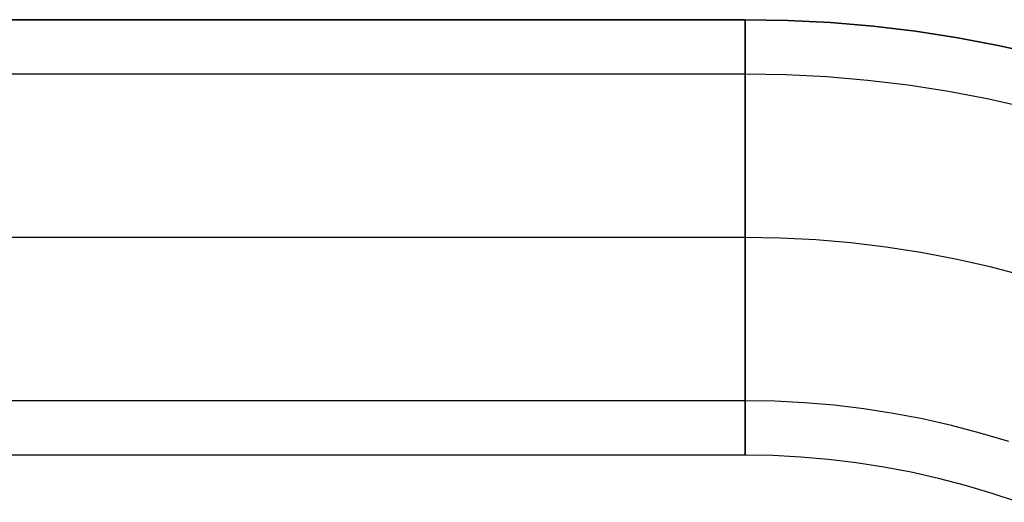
# Model space of a CAD drawing. Header units: millimetres. Extents: x -653 to -103, y 0 to 350.
# Tile 109 of 112: x -176 to -139, y 332 to 350. Entities that reach past the tile are written whole.
import ezdxf

# ---------------------------------------------------------------- set-up
doc = ezdxf.new("R2010")
doc.units = ezdxf.units.MM
doc.layers.add('Level Side Table Ferm Living', color=7, linetype='Continuous', true_color=0x000000)

msp = doc.modelspace()

# ---------------------------------------------------------------- linework, layer by layer
at = {"layer": 'Level Side Table Ferm Living'}
for p, q in [((-148.937, 350, 440), (-531.937, 350, 440)), ((-440.937, 350, 450), (-148.937, 350, 450)), ((-440.937, 350, 448), (-148.937, 350, 448)), ((-440.937, 350, 449), (-148.937, 350, 449)), ((-148.937, 350, 450), (-148.937, 350, 448)), ((-148.937, 350, 450), (-147.367, 349.973, 450)), ((-148.937, 350, 448), (-147.367, 349.973, 448)), ((-148.937, 350, 449), (-147.367, 349.973, 449)), ((-147.367, 349.973, 440), (-148.937, 350, 440)), ((-148.937, 349.989, 440.416), (-148.937, 349.999, 440.139)), ((-148.937, 349.999, 440.139), (-148.937, 349.999, 439.861)), ((-148.937, 349.999, 439.861), (-148.937, 349.989, 439.584)), ((-148.937, 349.97, 440.693), (-148.937, 349.989, 440.416)), ((-148.937, 349.989, 439.584), (-148.937, 349.97, 439.307)), ((-148.937, 349.941, 440.97), (-148.937, 349.97, 440.693)), ((-148.937, 349.97, 439.307), (-148.937, 349.941, 439.03)), ((-148.937, 349.903, 441.245), (-148.937, 349.941, 440.97)), ((-148.937, 349.941, 439.03), (-148.937, 349.903, 438.755)), ((-148.937, 349.855, 441.518), (-148.937, 349.903, 441.245)), ((-148.937, 349.903, 438.755), (-148.937, 349.855, 438.482)), ((-148.937, 349.797, 441.79), (-148.937, 349.855, 441.518)), ((-148.937, 349.855, 438.482), (-148.937, 349.797, 438.21)), ((-148.937, 349.73, 442.059), (-148.937, 349.797, 441.79)), ((-148.937, 349.797, 438.21), (-148.937, 349.73, 437.941)), ((-148.937, 349.654, 442.326), (-148.937, 349.73, 442.059)), ((-148.937, 349.73, 437.941), (-148.937, 349.654, 437.674)), ((-148.937, 349.569, 442.591), (-148.937, 349.654, 442.326)), ((-148.937, 349.654, 437.674), (-148.937, 349.569, 437.409)), ((-147.367, 349.973, 450), (-145.798, 349.893, 450)), ((-147.367, 349.973, 448), (-145.798, 349.893, 448)), ((-147.367, 349.973, 449), (-145.798, 349.893, 449)), ((-145.798, 349.893, 440), (-147.367, 349.973, 440)), ((-145.798, 349.893, 450), (-144.233, 349.759, 450)), ((-145.798, 349.893, 448), (-144.233, 349.759, 448)), ((-145.798, 349.893, 449), (-144.233, 349.759, 449)), ((-144.233, 349.759, 440), (-145.798, 349.893, 440)), ((-144.233, 349.759, 450), (-142.674, 349.572, 450)), ((-144.233, 349.759, 448), (-142.674, 349.572, 448)), ((-144.233, 349.759, 449), (-142.674, 349.572, 449)), ((-142.674, 349.572, 440), (-144.233, 349.759, 440)), ((-148.937, 349.474, 442.852), (-148.937, 349.569, 442.591)), ((-148.937, 349.569, 437.409), (-148.937, 349.474, 437.148)), ((-148.937, 349.371, 443.11), (-148.937, 349.474, 442.852)), ((-148.937, 349.474, 437.148), (-148.937, 349.371, 436.89)), ((-148.937, 349.259, 443.363), (-148.937, 349.371, 443.11)), ((-148.937, 349.371, 436.89), (-148.937, 349.259, 436.637)), ((-142.674, 349.572, 450), (-141.122, 349.331, 450)), ((-142.674, 349.572, 448), (-141.122, 349.331, 448)), ((-142.674, 349.572, 449), (-141.122, 349.331, 449)), ((-141.122, 349.331, 440), (-142.674, 349.572, 440)), ((-141.122, 349.331, 450), (-139.578, 349.038, 450)), ((-141.122, 349.331, 448), (-139.578, 349.038, 448)), ((-141.122, 349.331, 449), (-139.578, 349.038, 449)), ((-139.578, 349.038, 440), (-141.122, 349.331, 440)), ((-148.937, 349.137, 443.613), (-148.937, 349.259, 443.363)), ((-148.937, 349.259, 436.637), (-148.937, 349.137, 436.387)), ((-148.937, 349.008, 443.859), (-148.937, 349.137, 443.613)), ((-148.937, 349.137, 436.387), (-148.937, 349.008, 436.141)), ((-148.937, 348.87, 444.1), (-148.937, 349.008, 443.859)), ((-148.937, 349.008, 436.141), (-148.937, 348.87, 435.9)), ((-139.578, 349.038, 450), (-138.046, 348.692, 450)), ((-139.578, 349.038, 448), (-138.046, 348.692, 448)), ((-139.578, 349.038, 449), (-138.046, 348.692, 449)), ((-138.046, 348.692, 440), (-139.578, 349.038, 440)), ((-148.937, 348.723, 444.336), (-148.937, 348.87, 444.1)), ((-148.937, 348.87, 435.9), (-148.937, 348.723, 435.664)), ((-148.937, 348.569, 444.566), (-148.937, 348.723, 444.336)), ((-148.937, 348.723, 435.664), (-148.937, 348.569, 435.434)), ((-148.937, 348.406, 444.792), (-148.937, 348.569, 444.566)), ((-148.937, 348.569, 435.434), (-148.937, 348.406, 435.208)), ((-148.937, 348.236, 445.011), (-148.937, 348.406, 444.792)), ((-148.937, 348.406, 435.208), (-148.937, 348.236, 434.989)), ((-148.937, 348.058, 445.225), (-148.937, 348.236, 445.011)), ((-148.937, 348.236, 434.989), (-148.937, 348.058, 434.775)), ((-148.937, 348, 440), (-531.937, 348, 440)), ((-148.937, 347.873, 445.432), (-148.937, 348.058, 445.225)), ((-148.937, 348.058, 434.775), (-148.937, 347.873, 434.568)), ((-147.435, 347.974, 440), (-148.937, 348, 440)), ((-148.937, 347.992, 439.688), (-148.937, 347.999, 439.896)), ((-148.937, 347.999, 439.896), (-148.937, 347.999, 440.104)), ((-148.937, 347.999, 440.104), (-148.937, 347.992, 440.312)), ((-148.937, 347.977, 439.48), (-148.937, 347.992, 439.688)), ((-148.937, 347.992, 440.312), (-148.937, 347.977, 440.52)), ((-148.937, 347.956, 439.273), (-148.937, 347.977, 439.48)), ((-148.937, 347.977, 440.52), (-148.937, 347.956, 440.727)), ((-148.937, 347.927, 439.067), (-148.937, 347.956, 439.273)), ((-148.937, 347.956, 440.727), (-148.937, 347.927, 440.933)), ((-148.937, 347.891, 438.861), (-148.937, 347.927, 439.067)), ((-148.937, 347.927, 440.933), (-148.937, 347.891, 441.139)), ((-148.937, 347.848, 438.658), (-148.937, 347.891, 438.861)), ((-148.937, 347.891, 441.139), (-148.937, 347.848, 441.342)), ((-148.937, 347.681, 445.632), (-148.937, 347.873, 445.432)), ((-148.937, 347.873, 434.568), (-148.937, 347.681, 434.368)), ((-148.937, 347.798, 438.455), (-148.937, 347.848, 438.658)), ((-148.937, 347.848, 441.342), (-148.937, 347.798, 441.545)), ((-145.935, 347.897, 440), (-147.435, 347.974, 440)), ((-144.438, 347.769, 440), (-145.935, 347.897, 440)), ((-148.937, 347.741, 438.255), (-148.937, 347.798, 438.455)), ((-148.937, 347.798, 441.545), (-148.937, 347.741, 441.745)), ((-148.937, 347.677, 438.057), (-148.937, 347.741, 438.255)), ((-148.937, 347.741, 441.745), (-148.937, 347.677, 441.943)), ((-148.937, 347.482, 445.826), (-148.937, 347.681, 445.632)), ((-148.937, 347.681, 434.368), (-148.937, 347.482, 434.174)), ((-148.937, 347.606, 437.861), (-148.937, 347.677, 438.057)), ((-148.937, 347.677, 441.943), (-148.937, 347.606, 442.139)), ((-148.937, 347.528, 437.668), (-148.937, 347.606, 437.861)), ((-148.937, 347.606, 442.139), (-148.937, 347.528, 442.332)), ((-148.937, 347.444, 437.477), (-148.937, 347.528, 437.668)), ((-148.937, 347.528, 442.332), (-148.937, 347.444, 442.523)), ((-148.937, 347.277, 446.013), (-148.937, 347.482, 445.826)), ((-148.937, 347.482, 434.174), (-148.937, 347.277, 433.987)), ((-142.946, 347.59, 440), (-144.438, 347.769, 440)), ((-141.461, 347.36, 440), (-142.946, 347.59, 440)), ((-148.937, 347.353, 437.29), (-148.937, 347.444, 437.477)), ((-148.937, 347.444, 442.523), (-148.937, 347.353, 442.71)), ((-148.937, 347.256, 437.106), (-148.937, 347.353, 437.29)), ((-148.937, 347.353, 442.71), (-148.937, 347.256, 442.894)), ((-148.937, 347.065, 446.192), (-148.937, 347.277, 446.013)), ((-148.937, 347.277, 433.987), (-148.937, 347.065, 433.808)), ((-148.937, 347.152, 436.925), (-148.937, 347.256, 437.106)), ((-148.937, 347.256, 442.894), (-148.937, 347.152, 443.075)), ((-148.937, 347.042, 436.748), (-148.937, 347.152, 436.925)), ((-148.937, 347.152, 443.075), (-148.937, 347.042, 443.252)), ((-139.985, 347.08, 440), (-141.461, 347.36, 440)), ((-148.937, 346.847, 446.364), (-148.937, 347.065, 446.192)), ((-148.937, 347.065, 433.808), (-148.937, 346.847, 433.636)), ((-148.937, 346.926, 436.575), (-148.937, 347.042, 436.748)), ((-148.937, 347.042, 443.252), (-148.937, 346.926, 443.425)), ((-148.937, 346.805, 436.406), (-148.937, 346.926, 436.575)), ((-148.937, 346.926, 443.425), (-148.937, 346.805, 443.594)), ((-148.937, 346.623, 446.529), (-148.937, 346.847, 446.364)), ((-148.937, 346.847, 433.636), (-148.937, 346.623, 433.471)), ((-148.937, 346.677, 436.242), (-148.937, 346.805, 436.406)), ((-148.937, 346.805, 443.594), (-148.937, 346.677, 443.758)), ((-138.52, 346.749, 440), (-139.985, 347.08, 440)), ((-148.937, 346.544, 436.082), (-148.937, 346.677, 436.242)), ((-148.937, 346.677, 443.758), (-148.937, 346.544, 443.918)), ((-148.937, 346.394, 446.685), (-148.937, 346.623, 446.529)), ((-148.937, 346.623, 433.471), (-148.937, 346.394, 433.315)), ((-148.937, 346.405, 435.926), (-148.937, 346.544, 436.082)), ((-148.937, 346.544, 443.918), (-148.937, 346.405, 444.074)), ((-148.937, 346.261, 435.776), (-148.937, 346.405, 435.926)), ((-148.937, 346.405, 444.074), (-148.937, 346.261, 444.224)), ((-148.937, 346.159, 446.834), (-148.937, 346.394, 446.685)), ((-148.937, 346.394, 433.315), (-148.937, 346.159, 433.166)), ((-148.937, 346.112, 435.63), (-148.937, 346.261, 435.776)), ((-148.937, 346.261, 444.224), (-148.937, 346.112, 444.37)), ((-148.937, 345.92, 446.974), (-148.937, 346.159, 446.834)), ((-148.937, 346.159, 433.166), (-148.937, 345.92, 433.026)), ((-148.937, 345.958, 435.49), (-148.937, 346.112, 435.63)), ((-148.937, 346.112, 444.37), (-148.937, 345.958, 444.51)), ((-148.937, 345.799, 435.356), (-148.937, 345.958, 435.49)), ((-148.937, 345.958, 444.51), (-148.937, 345.799, 444.644)), ((-148.937, 345.675, 447.106), (-148.937, 345.92, 446.974)), ((-148.937, 345.92, 433.026), (-148.937, 345.675, 432.894)), ((-148.937, 345.635, 435.227), (-148.937, 345.799, 435.356)), ((-148.937, 345.799, 444.644), (-148.937, 345.635, 444.773)), ((-148.937, 345.426, 447.229), (-148.937, 345.675, 447.106)), ((-148.937, 345.675, 432.894), (-148.937, 345.426, 432.771)), ((-148.937, 345.467, 435.103), (-148.937, 345.635, 435.227)), ((-148.937, 345.635, 444.773), (-148.937, 345.467, 444.897)), ((-148.937, 345.295, 434.986), (-148.937, 345.467, 435.103)), ((-148.937, 345.467, 444.897), (-148.937, 345.295, 445.014)), ((-148.937, 345.173, 447.344), (-148.937, 345.426, 447.229)), ((-148.937, 345.426, 432.771), (-148.937, 345.173, 432.656)), ((-148.937, 345.119, 434.875), (-148.937, 345.295, 434.986)), ((-148.937, 345.295, 445.014), (-148.937, 345.119, 445.125)), ((-148.937, 344.917, 447.449), (-148.937, 345.173, 447.344)), ((-148.937, 345.173, 432.656), (-148.937, 344.917, 432.551)), ((-148.937, 344.94, 434.769), (-148.937, 345.119, 434.875)), ((-148.937, 345.119, 445.125), (-148.937, 344.94, 445.231)), ((-148.937, 344.756, 434.671), (-148.937, 344.94, 434.769)), ((-148.937, 344.94, 445.231), (-148.937, 344.756, 445.329)), ((-148.937, 344.656, 447.546), (-148.937, 344.917, 447.449)), ((-148.937, 344.917, 432.551), (-148.937, 344.656, 432.454)), ((-148.937, 344.57, 434.578), (-148.937, 344.756, 434.671)), ((-148.937, 344.756, 445.329), (-148.937, 344.57, 445.422)), ((-148.937, 344.393, 447.634), (-148.937, 344.656, 447.546)), ((-148.937, 344.656, 432.454), (-148.937, 344.393, 432.366)), ((-148.937, 344.38, 434.492), (-148.937, 344.57, 434.578)), ((-148.937, 344.57, 445.422), (-148.937, 344.38, 445.508)), ((-148.937, 344.126, 447.712), (-148.937, 344.393, 447.634)), ((-148.937, 344.393, 432.366), (-148.937, 344.126, 432.288)), ((-148.937, 344.187, 434.413), (-148.937, 344.38, 434.492)), ((-148.937, 344.38, 445.508), (-148.937, 344.187, 445.587)), ((-148.937, 343.992, 434.34), (-148.937, 344.187, 434.413)), ((-148.937, 344.187, 445.587), (-148.937, 343.992, 445.66)), ((-148.937, 343.857, 447.781), (-148.937, 344.126, 447.712)), ((-148.937, 344.126, 432.288), (-148.937, 343.857, 432.219)), ((-148.937, 343.795, 434.275), (-148.937, 343.992, 434.34)), ((-148.937, 343.992, 445.66), (-148.937, 343.795, 445.725)), ((-148.937, 343.586, 447.841), (-148.937, 343.857, 447.781)), ((-148.937, 343.857, 432.219), (-148.937, 343.586, 432.159)), ((-148.937, 343.595, 434.216), (-148.937, 343.795, 434.275)), ((-148.937, 343.795, 445.725), (-148.937, 343.595, 445.784)), ((-148.937, 343.393, 434.164), (-148.937, 343.595, 434.216)), ((-148.937, 343.595, 445.784), (-148.937, 343.393, 445.836)), ((-148.937, 343.313, 447.891), (-148.937, 343.586, 447.841)), ((-148.937, 343.586, 432.159), (-148.937, 343.313, 432.109)), ((-148.937, 343.19, 434.119), (-148.937, 343.393, 434.164)), ((-148.937, 343.393, 445.836), (-148.937, 343.19, 445.881)), ((-148.937, 343.038, 447.932), (-148.937, 343.313, 447.891)), ((-148.937, 343.313, 432.109), (-148.937, 343.038, 432.068)), ((-148.937, 342.985, 434.081), (-148.937, 343.19, 434.119)), ((-148.937, 343.19, 445.881), (-148.937, 342.985, 445.919)), ((-148.937, 342.763, 447.964), (-148.937, 343.038, 447.932)), ((-148.937, 343.038, 432.068), (-148.937, 342.763, 432.036)), ((-148.937, 342.779, 434.051), (-148.937, 342.985, 434.081)), ((-148.937, 342.985, 445.919), (-148.937, 342.779, 445.949)), ((-148.937, 342.572, 434.027), (-148.937, 342.779, 434.051)), ((-148.937, 342.779, 445.949), (-148.937, 342.572, 445.973)), ((-148.937, 342.486, 447.985), (-148.937, 342.763, 447.964)), ((-148.937, 342.763, 432.036), (-148.937, 342.486, 432.015)), ((-148.937, 342.364, 434.011), (-148.937, 342.572, 434.027)), ((-148.937, 342.572, 445.973), (-148.937, 342.364, 445.989)), ((-148.937, 342.208, 447.997), (-148.937, 342.486, 447.985)), ((-148.937, 342.486, 432.015), (-148.937, 342.208, 432.003)), ((-148.937, 342.156, 434.002), (-148.937, 342.364, 434.011)), ((-148.937, 342.364, 445.989), (-148.937, 342.156, 445.998)), ((-148.937, 341.931, 448), (-148.937, 342.208, 447.997)), ((-148.937, 342.208, 432.003), (-148.937, 341.931, 432)), ((-148.937, 341.948, 434), (-148.937, 342.156, 434.002)), ((-148.937, 342.156, 445.998), (-148.937, 341.948, 446)), ((-148.937, 342, 448), (-531.937, 342, 448)), ((-148.937, 342, 432), (-531.937, 342, 432)), ((-148.937, 342, 434), (-531.937, 342, 434)), ((-148.937, 342, 446), (-531.937, 342, 446)), ((-147.64, 341.978, 448), (-148.937, 342, 448)), ((-147.64, 341.978, 432), (-148.937, 342, 432)), ((-147.64, 341.978, 434), (-148.937, 342, 434)), ((-147.64, 341.978, 446), (-148.937, 342, 446)), ((-148.937, 341.74, 434.006), (-148.937, 341.948, 434)), ((-148.937, 341.948, 446), (-148.937, 341.74, 445.994)), ((-148.937, 341.653, 447.992), (-148.937, 341.931, 448)), ((-148.937, 341.931, 432), (-148.937, 341.653, 432.008)), ((-148.937, 341.532, 434.018), (-148.937, 341.74, 434.006)), ((-148.937, 341.74, 445.994), (-148.937, 341.532, 445.982)), ((-146.344, 341.911, 448), (-147.64, 341.978, 448)), ((-146.344, 341.911, 432), (-147.64, 341.978, 432)), ((-146.344, 341.911, 434), (-147.64, 341.978, 434)), ((-146.344, 341.911, 446), (-147.64, 341.978, 446)), ((-145.051, 341.801, 448), (-146.344, 341.911, 448)), ((-145.051, 341.801, 432), (-146.344, 341.911, 432)), ((-145.051, 341.801, 434), (-146.344, 341.911, 434)), ((-145.051, 341.801, 446), (-146.344, 341.911, 446)), ((-143.763, 341.646, 448), (-145.051, 341.801, 448)), ((-143.763, 341.646, 432), (-145.051, 341.801, 432)), ((-143.763, 341.646, 434), (-145.051, 341.801, 434)), ((-143.763, 341.646, 446), (-145.051, 341.801, 446)), ((-148.937, 341.376, 447.976), (-148.937, 341.653, 447.992)), ((-148.937, 341.653, 432.008), (-148.937, 341.376, 432.024)), ((-148.937, 341.325, 434.038), (-148.937, 341.532, 434.018)), ((-148.937, 341.532, 445.982), (-148.937, 341.325, 445.962)), ((-148.937, 341.099, 447.949), (-148.937, 341.376, 447.976)), ((-148.937, 341.376, 432.024), (-148.937, 341.099, 432.051)), ((-142.481, 341.447, 448), (-143.763, 341.646, 448)), ((-142.481, 341.447, 432), (-143.763, 341.646, 432)), ((-142.481, 341.447, 434), (-143.763, 341.646, 434)), ((-142.481, 341.447, 446), (-143.763, 341.646, 446)), ((-141.206, 341.205, 448), (-142.481, 341.447, 448)), ((-141.206, 341.205, 432), (-142.481, 341.447, 432)), ((-141.206, 341.205, 434), (-142.481, 341.447, 434)), ((-141.206, 341.205, 446), (-142.481, 341.447, 446)), ((-148.937, 341.118, 434.065), (-148.937, 341.325, 434.038)), ((-148.937, 341.325, 445.962), (-148.937, 341.118, 445.935)), ((-148.937, 340.913, 434.099), (-148.937, 341.118, 434.065)), ((-148.937, 341.118, 445.935), (-148.937, 340.913, 445.901)), ((-148.937, 340.824, 447.913), (-148.937, 341.099, 447.949)), ((-148.937, 341.099, 432.051), (-148.937, 340.824, 432.087)), ((-139.94, 340.92, 448), (-141.206, 341.205, 448)), ((-139.94, 340.92, 432), (-141.206, 341.205, 432)), ((-139.94, 340.92, 434), (-141.206, 341.205, 434)), ((-139.94, 340.92, 446), (-141.206, 341.205, 446)), ((-148.937, 340.708, 434.141), (-148.937, 340.913, 434.099)), ((-148.937, 340.913, 445.901), (-148.937, 340.708, 445.859)), ((-148.937, 340.55, 447.868), (-148.937, 340.824, 447.913)), ((-148.937, 340.824, 432.087), (-148.937, 340.55, 432.132)), ((-148.937, 340.506, 434.189), (-148.937, 340.708, 434.141)), ((-148.937, 340.708, 445.859), (-148.937, 340.506, 445.811)), ((-138.685, 340.591, 448), (-139.94, 340.92, 448)), ((-138.685, 340.591, 432), (-139.94, 340.92, 432)), ((-138.685, 340.591, 434), (-139.94, 340.92, 434)), ((-138.685, 340.591, 446), (-139.94, 340.92, 446)), ((-148.937, 340.278, 447.812), (-148.937, 340.55, 447.868)), ((-148.937, 340.55, 432.132), (-148.937, 340.278, 432.188)), ((-148.937, 340.305, 434.244), (-148.937, 340.506, 434.189)), ((-148.937, 340.506, 445.811), (-148.937, 340.305, 445.756)), ((-148.937, 340.106, 434.307), (-148.937, 340.305, 434.244)), ((-148.937, 340.305, 445.756), (-148.937, 340.106, 445.693)), ((-148.937, 340.008, 447.748), (-148.937, 340.278, 447.812)), ((-148.937, 340.278, 432.188), (-148.937, 340.008, 432.252)), ((-148.937, 339.91, 434.376), (-148.937, 340.106, 434.307)), ((-148.937, 340.106, 445.693), (-148.937, 339.91, 445.624)), ((-148.937, 339.74, 447.674), (-148.937, 340.008, 447.748)), ((-148.937, 340.008, 432.252), (-148.937, 339.74, 432.326)), ((-148.937, 339.716, 434.452), (-148.937, 339.91, 434.376)), ((-148.937, 339.91, 445.624), (-148.937, 339.716, 445.548)), ((-148.937, 339.475, 447.591), (-148.937, 339.74, 447.674)), ((-148.937, 339.74, 432.326), (-148.937, 339.475, 432.409)), ((-148.937, 339.525, 434.534), (-148.937, 339.716, 434.452)), ((-148.937, 339.716, 445.548), (-148.937, 339.525, 445.466)), ((-148.937, 339.337, 434.624), (-148.937, 339.525, 434.534)), ((-148.937, 339.525, 445.466), (-148.937, 339.337, 445.376)), ((-148.937, 339.213, 447.499), (-148.937, 339.475, 447.591)), ((-148.937, 339.475, 432.409), (-148.937, 339.213, 432.501)), ((-148.937, 339.152, 434.719), (-148.937, 339.337, 434.624)), ((-148.937, 339.337, 445.376), (-148.937, 339.152, 445.281)), ((-148.937, 338.955, 447.398), (-148.937, 339.213, 447.499)), ((-148.937, 339.213, 432.501), (-148.937, 338.955, 432.602)), ((-148.937, 338.97, 434.821), (-148.937, 339.152, 434.719)), ((-148.937, 339.152, 445.281), (-148.937, 338.97, 445.179)), ((-148.937, 338.792, 434.93), (-148.937, 338.97, 434.821)), ((-148.937, 338.97, 445.179), (-148.937, 338.792, 445.07)), ((-148.937, 338.7, 447.288), (-148.937, 338.955, 447.398)), ((-148.937, 338.955, 432.602), (-148.937, 338.7, 432.712)), ((-148.937, 338.618, 435.044), (-148.937, 338.792, 434.93)), ((-148.937, 338.792, 445.07), (-148.937, 338.618, 444.956)), ((-148.937, 338.449, 447.169), (-148.937, 338.7, 447.288)), ((-148.937, 338.7, 432.712), (-148.937, 338.449, 432.831)), ((-148.937, 338.448, 435.164), (-148.937, 338.618, 435.044)), ((-148.937, 338.618, 444.956), (-148.937, 338.448, 444.836)), ((-148.937, 338.202, 447.041), (-148.937, 338.449, 447.169)), ((-148.937, 338.449, 432.831), (-148.937, 338.202, 432.959)), ((-148.937, 338.282, 435.291), (-148.937, 338.448, 435.164)), ((-148.937, 338.448, 444.836), (-148.937, 338.282, 444.709)), ((-148.937, 338.121, 435.422), (-148.937, 338.282, 435.291)), ((-148.937, 338.282, 444.709), (-148.937, 338.121, 444.578)), ((-148.937, 337.96, 446.905), (-148.937, 338.202, 447.041)), ((-148.937, 338.202, 432.959), (-148.937, 337.96, 433.095)), ((-148.937, 337.965, 435.56), (-148.937, 338.121, 435.422)), ((-148.937, 338.121, 444.578), (-148.937, 337.965, 444.44)), ((-148.937, 337.813, 435.702), (-148.937, 337.965, 435.56)), ((-148.937, 337.965, 444.44), (-148.937, 337.813, 444.298)), ((-148.937, 337.723, 446.761), (-148.937, 337.96, 446.905)), ((-148.937, 337.96, 433.095), (-148.937, 337.723, 433.239)), ((-148.937, 337.666, 435.85), (-148.937, 337.813, 435.702)), ((-148.937, 337.813, 444.298), (-148.937, 337.666, 444.15)), ((-148.937, 337.491, 446.608), (-148.937, 337.723, 446.761)), ((-148.937, 337.723, 433.239), (-148.937, 337.491, 433.392)), ((-148.937, 337.525, 436.003), (-148.937, 337.666, 435.85)), ((-148.937, 337.666, 444.15), (-148.937, 337.525, 443.997)), ((-148.937, 337.389, 436.161), (-148.937, 337.525, 436.003)), ((-148.937, 337.525, 443.997), (-148.937, 337.389, 443.839)), ((-148.937, 337.264, 446.448), (-148.937, 337.491, 446.608)), ((-148.937, 337.491, 433.392), (-148.937, 337.264, 433.552)), ((-148.937, 337.258, 436.323), (-148.937, 337.389, 436.161)), ((-148.937, 337.389, 443.839), (-148.937, 337.258, 443.677)), ((-148.937, 337.043, 446.279), (-148.937, 337.264, 446.448)), ((-148.937, 337.264, 433.552), (-148.937, 337.043, 433.721)), ((-148.937, 337.134, 436.49), (-148.937, 337.258, 436.323)), ((-148.937, 337.258, 443.677), (-148.937, 337.134, 443.51)), ((-148.937, 337.015, 436.661), (-148.937, 337.134, 436.49)), ((-148.937, 337.134, 443.51), (-148.937, 337.015, 443.339)), ((-148.937, 336.828, 446.103), (-148.937, 337.043, 446.279)), ((-148.937, 337.043, 433.721), (-148.937, 336.828, 433.897)), ((-148.937, 336.902, 436.836), (-148.937, 337.015, 436.661)), ((-148.937, 337.015, 443.339), (-148.937, 336.902, 443.164)), ((-148.937, 336.795, 437.015), (-148.937, 336.902, 436.836)), ((-148.937, 336.902, 443.164), (-148.937, 336.795, 442.985)), ((-148.937, 336.619, 445.92), (-148.937, 336.828, 446.103)), ((-148.937, 336.828, 433.897), (-148.937, 336.619, 434.08)), ((-148.937, 336.695, 437.197), (-148.937, 336.795, 437.015)), ((-148.937, 336.795, 442.985), (-148.937, 336.695, 442.803)), ((-148.937, 336.601, 437.383), (-148.937, 336.695, 437.197)), ((-148.937, 336.695, 442.803), (-148.937, 336.601, 442.617)), ((-148.937, 336.417, 445.73), (-148.937, 336.619, 445.92)), ((-148.937, 336.619, 434.08), (-148.937, 336.417, 434.27)), ((-148.937, 336.513, 437.572), (-148.937, 336.601, 437.383)), ((-148.937, 336.601, 442.617), (-148.937, 336.513, 442.428)), ((-148.937, 336.432, 437.764), (-148.937, 336.513, 437.572)), ((-148.937, 336.513, 442.428), (-148.937, 336.432, 442.236)), ((-148.937, 336.358, 437.959), (-148.937, 336.432, 437.764)), ((-148.937, 336.432, 442.236), (-148.937, 336.358, 442.041)), ((-148.937, 336.222, 445.533), (-148.937, 336.417, 445.73)), ((-148.937, 336.417, 434.27), (-148.937, 336.222, 434.467)), ((-148.937, 336.29, 438.156), (-148.937, 336.358, 437.959)), ((-148.937, 336.358, 442.041), (-148.937, 336.29, 441.844)), ((-148.937, 336.23, 438.355), (-148.937, 336.29, 438.156)), ((-148.937, 336.29, 441.844), (-148.937, 336.23, 441.645)), ((-148.937, 336, 440), (-531.937, 336, 440)), ((-148.937, 336.176, 438.556), (-148.937, 336.23, 438.355)), ((-148.937, 336.23, 441.645), (-148.937, 336.176, 441.444)), ((-148.937, 336.033, 445.329), (-148.937, 336.222, 445.533)), ((-148.937, 336.222, 434.467), (-148.937, 336.033, 434.671)), ((-148.937, 336.13, 438.759), (-148.937, 336.176, 438.556)), ((-148.937, 336.176, 441.444), (-148.937, 336.13, 441.241)), ((-148.937, 336.09, 438.964), (-148.937, 336.13, 438.759)), ((-148.937, 336.13, 441.241), (-148.937, 336.09, 441.036)), ((-148.937, 336.058, 439.17), (-148.937, 336.09, 438.964)), ((-148.937, 336.09, 441.036), (-148.937, 336.058, 440.83)), ((-148.937, 336.033, 439.376), (-148.937, 336.058, 439.17)), ((-148.937, 336.058, 440.83), (-148.937, 336.033, 440.624)), ((-148.937, 335.852, 445.119), (-148.937, 336.033, 445.329)), ((-148.937, 336.033, 434.671), (-148.937, 335.852, 434.881)), ((-148.937, 336.014, 439.584), (-148.937, 336.033, 439.376)), ((-148.937, 336.033, 440.624), (-148.937, 336.014, 440.416)), ((-148.937, 336.004, 439.792), (-148.937, 336.014, 439.584)), ((-148.937, 336.014, 440.416), (-148.937, 336.004, 440.208)), ((-148.937, 336, 440), (-148.937, 336.004, 439.792)), ((-148.937, 336.004, 440.208), (-148.937, 336, 440)), ((-147.845, 335.981, 440), (-148.937, 336, 440)), ((-146.754, 335.925, 440), (-147.845, 335.981, 440)), ((-145.665, 335.832, 440), (-146.754, 335.925, 440)), ((-148.937, 335.678, 444.902), (-148.937, 335.852, 445.119)), ((-148.937, 335.852, 434.881), (-148.937, 335.678, 435.098)), ((-148.937, 335.512, 444.68), (-148.937, 335.678, 444.902)), ((-148.937, 335.678, 435.098), (-148.937, 335.512, 435.32)), ((-144.58, 335.702, 440), (-145.665, 335.832, 440)), ((-143.5, 335.535, 440), (-144.58, 335.702, 440)), ((-148.937, 335.353, 444.452), (-148.937, 335.512, 444.68)), ((-148.937, 335.512, 435.32), (-148.937, 335.353, 435.548)), ((-148.937, 335.203, 444.218), (-148.937, 335.353, 444.452)), ((-148.937, 335.353, 435.548), (-148.937, 335.203, 435.782)), ((-148.937, 335.06, 443.98), (-148.937, 335.203, 444.218)), ((-148.937, 335.203, 435.782), (-148.937, 335.06, 436.02)), ((-142.427, 335.331, 440), (-143.5, 335.535, 440)), ((-141.361, 335.09, 440), (-142.427, 335.331, 440)), ((-148.937, 334.926, 443.737), (-148.937, 335.06, 443.98)), ((-148.937, 335.06, 436.02), (-148.937, 334.926, 436.263)), ((-148.937, 334.801, 443.489), (-148.937, 334.926, 443.737)), ((-148.937, 334.926, 436.263), (-148.937, 334.801, 436.511)), ((-140.304, 334.813, 440), (-141.361, 335.09, 440)), ((-148.937, 334.684, 443.237), (-148.937, 334.801, 443.489)), ((-148.937, 334.801, 436.511), (-148.937, 334.684, 436.763)), ((-148.937, 334.576, 442.981), (-148.937, 334.684, 443.237)), ((-148.937, 334.684, 436.763), (-148.937, 334.576, 437.019)), ((-148.937, 334.477, 442.722), (-148.937, 334.576, 442.981)), ((-148.937, 334.576, 437.019), (-148.937, 334.477, 437.278)), ((-148.937, 334.387, 442.459), (-148.937, 334.477, 442.722)), ((-148.937, 334.477, 437.278), (-148.937, 334.387, 437.541)), ((-139.257, 334.501, 440), (-140.304, 334.813, 440)), ((-148.937, 334.307, 442.193), (-148.937, 334.387, 442.459)), ((-148.937, 334.387, 437.541), (-148.937, 334.307, 437.807)), ((-148.937, 334.235, 441.925), (-148.937, 334.307, 442.193)), ((-148.937, 334.307, 437.807), (-148.937, 334.235, 438.075)), ((-148.937, 334.173, 441.654), (-148.937, 334.235, 441.925)), ((-148.937, 334.235, 438.075), (-148.937, 334.173, 438.346)), ((-148.937, 334.12, 441.382), (-148.937, 334.173, 441.654)), ((-148.937, 334.173, 438.346), (-148.937, 334.12, 438.618)), ((-148.937, 334.077, 441.107), (-148.937, 334.12, 441.382)), ((-148.937, 334.12, 438.618), (-148.937, 334.077, 438.893)), ((-148.937, 334, 440), (-531.937, 334, 440)), ((-148.937, 334.043, 440.832), (-148.937, 334.077, 441.107)), ((-148.937, 334.077, 438.893), (-148.937, 334.043, 439.168)), ((-148.937, 334.019, 440.555), (-148.937, 334.043, 440.832)), ((-148.937, 334.043, 439.168), (-148.937, 334.019, 439.445)), ((-148.937, 334.005, 440.278), (-148.937, 334.019, 440.555)), ((-148.937, 334.019, 439.445), (-148.937, 334.005, 439.722)), ((-148.937, 334, 440), (-148.937, 334.005, 440.278)), ((-148.937, 334.005, 439.722), (-148.937, 334, 440)), ((-147.913, 333.983, 440), (-148.937, 334, 440)), ((-146.89, 333.93, 440), (-147.913, 333.983, 440)), ((-145.869, 333.843, 440), (-146.89, 333.93, 440)), ((-144.852, 333.721, 440), (-145.869, 333.843, 440)), ((-143.84, 333.564, 440), (-144.852, 333.721, 440)), ((-142.834, 333.373, 440), (-143.84, 333.564, 440)), ((-141.834, 333.147, 440), (-142.834, 333.373, 440)), ((-140.843, 332.888, 440), (-141.834, 333.147, 440)), ((-139.862, 332.594, 440), (-140.843, 332.888, 440)), ((-138.891, 332.268, 440), (-139.862, 332.594, 440))]:
    msp.add_line(p, q, dxfattribs=at)

doc.saveas('drawing.dxf')
